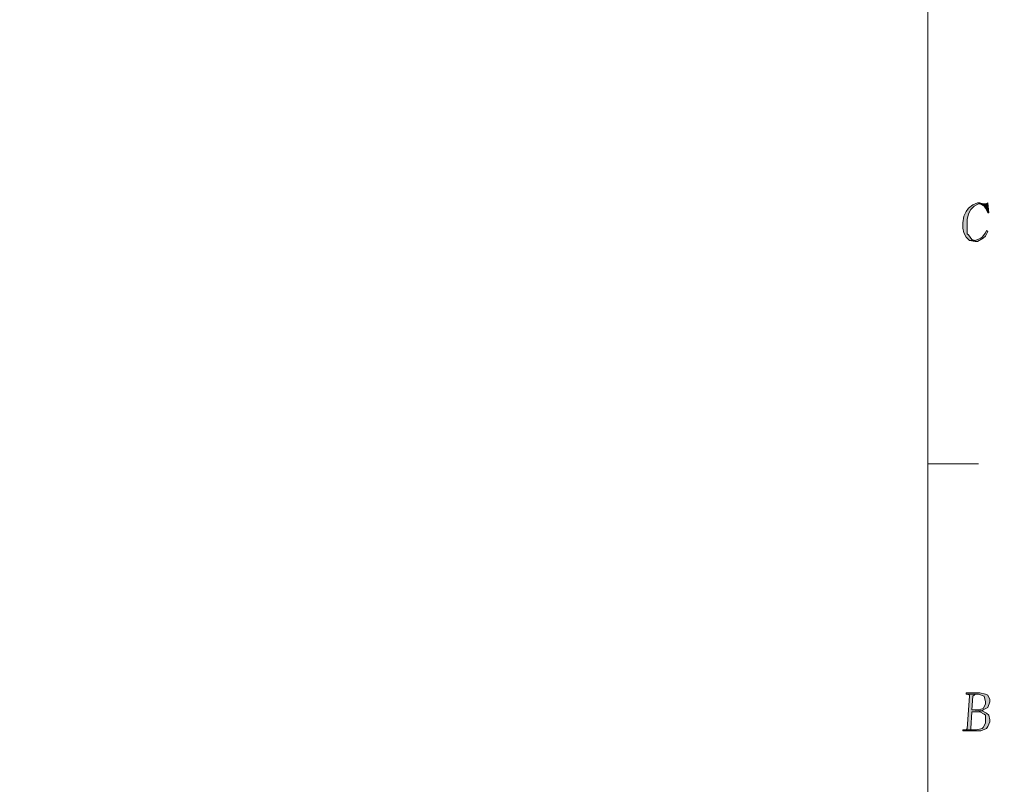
# Model space of a CAD drawing. Header units: centimetres. Extents: x -24.5 to 49.7, y -16.6 to 18.4.
# Tile 213 of 248: x 14 to 24.8, y -8.2 to 0.3. Entities that reach past the tile are written whole.
import ezdxf

# ---------------------------------------------------------------- set-up
doc = ezdxf.new("R2010")
doc.units = ezdxf.units.CM
doc.header["$MEASUREMENT"] = 0
doc.layers.add('layer 1', color=7, linetype='Continuous')

msp = doc.modelspace()

# ---------------------------------------------------------------- hatches: boundary and pattern name
at = {"layer": 'layer 1', "true_color": 0xff0000}
h = msp.add_hatch(color=1, dxfattribs=at)
edge = h.paths.add_edge_path()
edge.add_spline(control_points=[(24.56203, -1.73715), (24.56203, -1.73715), (24.537, -1.73715), (24.537, -1.73715), (24.537, -1.73715), (24.48694, -1.7617), (24.48694, -1.7617), (24.48694, -1.7617), (24.43688, -1.79853), (24.43688, -1.79853), (24.43688, -1.79853), (24.41185, -1.83536), (24.41185, -1.83536), (24.41185, -1.83536), (24.38682, -1.88447), (24.38682, -1.88447), (24.38682, -1.88447), (24.3743, -1.95814), (24.3743, -1.95814), (24.3743, -1.95814), (24.3743, -2.01952), (24.3743, -2.01952), (24.3743, -2.01952), (24.38682, -2.06863), (24.38682, -2.06863), (24.38682, -2.06863), (24.41185, -2.11774), (24.41185, -2.11774), (24.41185, -2.11774), (24.41185, -2.11774), (24.41185, -2.11774), (24.41185, -2.11774), (24.44939, -2.15457), (24.44939, -2.15457), (24.44939, -2.15457), (24.51197, -2.15457), (24.51197, -2.15457), (24.51197, -2.15457), (24.47442, -2.14229), (24.47442, -2.14229), (24.47442, -2.14229), (24.43688, -2.09318), (24.43688, -2.09318), (24.43688, -2.09318), (24.42436, -2.08091), (24.42436, -2.08091), (24.42436, -2.08091), (24.42436, -2.01952), (24.42436, -2.01952), (24.42436, -2.01952), (24.42436, -1.95814), (24.42436, -1.95814), (24.42436, -1.95814), (24.42436, -1.9213), (24.42436, -1.9213), (24.42436, -1.9213), (24.43688, -1.85992), (24.43688, -1.85992), (24.43688, -1.85992), (24.46191, -1.81081), (24.46191, -1.81081), (24.46191, -1.81081), (24.49945, -1.77398), (24.49945, -1.77398), (24.49945, -1.77398), (24.54951, -1.74942), (24.54951, -1.74942), (24.54951, -1.74942), (24.6246, -1.74942), (24.6246, -1.74942), (24.6246, -1.74942), (24.59957, -1.74942), (24.59957, -1.74942), (24.59957, -1.74942), (24.56203, -1.73715), (24.56203, -1.73715)], knot_values=[0, 0, 0, 0, 0.04, 0.04, 0.04, 0.08, 0.08, 0.08, 0.12, 0.12, 0.12, 0.16, 0.16, 0.16, 0.2, 0.2, 0.2, 0.24, 0.24, 0.24, 0.28, 0.28, 0.28, 0.32, 0.32, 0.32, 0.36, 0.36, 0.36, 0.4, 0.4, 0.4, 0.44, 0.44, 0.44, 0.48, 0.48, 0.48, 0.52, 0.52, 0.52, 0.56, 0.56, 0.56, 0.6, 0.6, 0.6, 0.64, 0.64, 0.64, 0.68, 0.68, 0.68, 0.72, 0.72, 0.72, 0.76, 0.76, 0.76, 0.8, 0.8, 0.8, 0.84, 0.84, 0.84, 0.88, 0.88, 0.88, 0.92, 0.92, 0.92, 0.96, 0.96, 0.96, 1, 1, 1, 1], degree=3, periodic=1)
h = msp.add_hatch(color=1, dxfattribs=at)
edge = h.paths.add_edge_path()
edge.add_spline(control_points=[(24.64963, -1.73715), (24.64963, -1.73715), (24.63712, -1.74942), (24.63712, -1.74942), (24.63712, -1.74942), (24.6246, -1.74942), (24.6246, -1.74942), (24.6246, -1.74942), (24.54951, -1.74942), (24.54951, -1.74942), (24.54951, -1.74942), (24.56203, -1.74942), (24.56203, -1.74942), (24.56203, -1.74942), (24.61209, -1.77398), (24.61209, -1.77398), (24.61209, -1.77398), (24.6246, -1.79853), (24.6246, -1.79853), (24.6246, -1.79853), (24.64963, -1.84764), (24.64963, -1.84764), (24.64963, -1.84764), (24.66215, -1.84764), (24.66215, -1.84764), (24.66215, -1.84764), (24.64963, -1.73715), (24.64963, -1.73715)], knot_values=[0, 0, 0, 0, 0.11111111, 0.11111111, 0.11111111, 0.22222222, 0.22222222, 0.22222222, 0.33333333, 0.33333333, 0.33333333, 0.44444444, 0.44444444, 0.44444444, 0.55555556, 0.55555556, 0.55555556, 0.66666667, 0.66666667, 0.66666667, 0.77777778, 0.77777778, 0.77777778, 0.88888889, 0.88888889, 0.88888889, 1, 1, 1, 1], degree=3, periodic=1)
h = msp.add_hatch(color=1, dxfattribs=at)
edge = h.paths.add_edge_path()
edge.add_spline(control_points=[(24.63712, -2.04408), (24.63712, -2.04408), (24.6246, -2.06863), (24.6246, -2.06863), (24.6246, -2.06863), (24.58706, -2.11774), (24.58706, -2.11774), (24.58706, -2.11774), (24.57454, -2.13002), (24.57454, -2.13002), (24.57454, -2.13002), (24.51197, -2.15457), (24.51197, -2.15457), (24.51197, -2.15457), (24.44939, -2.15457), (24.44939, -2.15457), (24.44939, -2.15457), (24.51197, -2.16685), (24.51197, -2.16685), (24.51197, -2.16685), (24.537, -2.16685), (24.537, -2.16685), (24.537, -2.16685), (24.59957, -2.13002), (24.59957, -2.13002), (24.59957, -2.13002), (24.6246, -2.10546), (24.6246, -2.10546), (24.6246, -2.10546), (24.64963, -2.05635), (24.64963, -2.05635), (24.64963, -2.05635), (24.63712, -2.04408), (24.63712, -2.04408)], knot_values=[0, 0, 0, 0, 0.09090909, 0.09090909, 0.09090909, 0.18181818, 0.18181818, 0.18181818, 0.27272727, 0.27272727, 0.27272727, 0.36363636, 0.36363636, 0.36363636, 0.45454545, 0.45454545, 0.45454545, 0.54545455, 0.54545455, 0.54545455, 0.63636364, 0.63636364, 0.63636364, 0.72727273, 0.72727273, 0.72727273, 0.81818182, 0.81818182, 0.81818182, 0.90909091, 0.90909091, 0.90909091, 1, 1, 1, 1], degree=3, periodic=1)
h = msp.add_hatch(color=1, dxfattribs=at)
edge = h.paths.add_edge_path()
edge.add_spline(control_points=[(24.42436, -7.16335), (24.42436, -7.16335), (24.44939, -7.17563), (24.44939, -7.17563), (24.44939, -7.17563), (24.44939, -7.18791), (24.44939, -7.18791), (24.44939, -7.18791), (24.42436, -7.54394), (24.42436, -7.54394), (24.42436, -7.54394), (24.41185, -7.55622), (24.41185, -7.55622), (24.41185, -7.55622), (24.39933, -7.55622), (24.39933, -7.55622), (24.39933, -7.55622), (24.48694, -7.55622), (24.48694, -7.55622), (24.48694, -7.55622), (24.46191, -7.55622), (24.46191, -7.55622), (24.46191, -7.55622), (24.46191, -7.54394), (24.46191, -7.54394), (24.46191, -7.54394), (24.47442, -7.35979), (24.47442, -7.35979), (24.47442, -7.35979), (24.537, -7.35979), (24.537, -7.35979), (24.537, -7.35979), (24.58706, -7.34751), (24.58706, -7.34751), (24.58706, -7.34751), (24.47442, -7.33523), (24.47442, -7.33523), (24.47442, -7.33523), (24.48694, -7.18791), (24.48694, -7.18791), (24.48694, -7.18791), (24.49945, -7.17563), (24.49945, -7.17563), (24.49945, -7.17563), (24.51197, -7.16335), (24.51197, -7.16335), (24.51197, -7.16335), (24.54951, -7.16335), (24.54951, -7.16335), (24.54951, -7.16335), (24.42436, -7.16335), (24.42436, -7.16335)], knot_values=[0, 0, 0, 0, 0.05882353, 0.05882353, 0.05882353, 0.11764706, 0.11764706, 0.11764706, 0.17647059, 0.17647059, 0.17647059, 0.23529412, 0.23529412, 0.23529412, 0.29411765, 0.29411765, 0.29411765, 0.35294118, 0.35294118, 0.35294118, 0.41176471, 0.41176471, 0.41176471, 0.47058824, 0.47058824, 0.47058824, 0.52941176, 0.52941176, 0.52941176, 0.58823529, 0.58823529, 0.58823529, 0.64705882, 0.64705882, 0.64705882, 0.70588235, 0.70588235, 0.70588235, 0.76470588, 0.76470588, 0.76470588, 0.82352941, 0.82352941, 0.82352941, 0.88235294, 0.88235294, 0.88235294, 0.94117647, 0.94117647, 0.94117647, 1, 1, 1, 1], degree=3, periodic=1)
h = msp.add_hatch(color=1, dxfattribs=at)
edge = h.paths.add_edge_path()
edge.add_spline(control_points=[(24.56203, -7.15108), (24.56203, -7.15108), (24.41185, -7.15108), (24.41185, -7.15108), (24.41185, -7.15108), (24.41185, -7.16335), (24.41185, -7.16335), (24.41185, -7.16335), (24.42436, -7.16335), (24.42436, -7.16335), (24.42436, -7.16335), (24.54951, -7.16335), (24.54951, -7.16335), (24.54951, -7.16335), (24.54951, -7.16335), (24.54951, -7.16335), (24.54951, -7.16335), (24.61209, -7.18791), (24.61209, -7.18791), (24.61209, -7.18791), (24.61209, -7.18791), (24.61209, -7.18791), (24.61209, -7.18791), (24.6246, -7.24929), (24.6246, -7.24929), (24.6246, -7.24929), (24.6246, -7.27385), (24.6246, -7.27385), (24.6246, -7.27385), (24.59957, -7.32296), (24.59957, -7.32296), (24.59957, -7.32296), (24.54951, -7.33523), (24.54951, -7.33523), (24.54951, -7.33523), (24.47442, -7.33523), (24.47442, -7.33523), (24.47442, -7.33523), (24.58706, -7.34751), (24.58706, -7.34751), (24.58706, -7.34751), (24.59957, -7.33523), (24.59957, -7.33523), (24.59957, -7.33523), (24.64963, -7.31068), (24.64963, -7.31068), (24.64963, -7.31068), (24.67466, -7.24929), (24.67466, -7.24929), (24.67466, -7.24929), (24.67466, -7.22474), (24.67466, -7.22474), (24.67466, -7.22474), (24.64963, -7.17563), (24.64963, -7.17563), (24.64963, -7.17563), (24.6246, -7.16335), (24.6246, -7.16335), (24.6246, -7.16335), (24.56203, -7.15108), (24.56203, -7.15108)], knot_values=[0, 0, 0, 0, 0.05, 0.05, 0.05, 0.1, 0.1, 0.1, 0.15, 0.15, 0.15, 0.2, 0.2, 0.2, 0.25, 0.25, 0.25, 0.3, 0.3, 0.3, 0.35, 0.35, 0.35, 0.4, 0.4, 0.4, 0.45, 0.45, 0.45, 0.5, 0.5, 0.5, 0.55, 0.55, 0.55, 0.6, 0.6, 0.6, 0.65, 0.65, 0.65, 0.7, 0.7, 0.7, 0.75, 0.75, 0.75, 0.8, 0.8, 0.8, 0.85, 0.85, 0.85, 0.9, 0.9, 0.9, 0.95, 0.95, 0.95, 1, 1, 1, 1], degree=3, periodic=1)
h = msp.add_hatch(color=1, dxfattribs=at)
edge = h.paths.add_edge_path()
edge.add_spline(control_points=[(24.58706, -7.34751), (24.58706, -7.34751), (24.537, -7.35979), (24.537, -7.35979), (24.537, -7.35979), (24.56203, -7.35979), (24.56203, -7.35979), (24.56203, -7.35979), (24.61209, -7.38434), (24.61209, -7.38434), (24.61209, -7.38434), (24.6246, -7.39662), (24.6246, -7.39662), (24.6246, -7.39662), (24.6246, -7.458), (24.6246, -7.458), (24.6246, -7.458), (24.6246, -7.48256), (24.6246, -7.48256), (24.6246, -7.48256), (24.59957, -7.53167), (24.59957, -7.53167), (24.59957, -7.53167), (24.58706, -7.54394), (24.58706, -7.54394), (24.58706, -7.54394), (24.52448, -7.55622), (24.52448, -7.55622), (24.52448, -7.55622), (24.48694, -7.55622), (24.48694, -7.55622), (24.48694, -7.55622), (24.39933, -7.55622), (24.39933, -7.55622), (24.39933, -7.55622), (24.3743, -7.55622), (24.3743, -7.55622), (24.3743, -7.55622), (24.3743, -7.5685), (24.3743, -7.5685), (24.3743, -7.5685), (24.537, -7.5685), (24.537, -7.5685), (24.537, -7.5685), (24.57454, -7.5685), (24.57454, -7.5685), (24.57454, -7.5685), (24.63712, -7.54394), (24.63712, -7.54394), (24.63712, -7.54394), (24.64963, -7.51939), (24.64963, -7.51939), (24.64963, -7.51939), (24.67466, -7.47028), (24.67466, -7.47028), (24.67466, -7.47028), (24.67466, -7.44573), (24.67466, -7.44573), (24.67466, -7.44573), (24.66215, -7.39662), (24.66215, -7.39662), (24.66215, -7.39662), (24.63712, -7.37206), (24.63712, -7.37206), (24.63712, -7.37206), (24.58706, -7.34751), (24.58706, -7.34751)], knot_values=[0, 0, 0, 0, 0.04545455, 0.04545455, 0.04545455, 0.09090909, 0.09090909, 0.09090909, 0.13636364, 0.13636364, 0.13636364, 0.18181818, 0.18181818, 0.18181818, 0.22727273, 0.22727273, 0.22727273, 0.27272727, 0.27272727, 0.27272727, 0.31818182, 0.31818182, 0.31818182, 0.36363636, 0.36363636, 0.36363636, 0.40909091, 0.40909091, 0.40909091, 0.45454545, 0.45454545, 0.45454545, 0.5, 0.5, 0.5, 0.54545455, 0.54545455, 0.54545455, 0.59090909, 0.59090909, 0.59090909, 0.63636364, 0.63636364, 0.63636364, 0.68181818, 0.68181818, 0.68181818, 0.72727273, 0.72727273, 0.72727273, 0.77272727, 0.77272727, 0.77272727, 0.81818182, 0.81818182, 0.81818182, 0.86363636, 0.86363636, 0.86363636, 0.90909091, 0.90909091, 0.90909091, 0.95454545, 0.95454545, 0.95454545, 1, 1, 1, 1], degree=3, periodic=1)

# ---------------------------------------------------------------- linework, layer by layer
at = {"layer": 'layer 1', "color": 1, "lineweight": 0}
msp.add_open_spline([(24.98821, 18.39808), (24.98821, 18.39808), (24.98821, -16.60193), (24.98821, -16.60193), (24.98821, -16.60193), (-24.51772, -16.60193), (-24.51772, -16.60193), (-24.51772, -16.60193), (-24.51772, 18.39808), (-24.51772, 18.39808), (-24.51772, 18.39808), (24.98821, 18.39808), (24.98821, 18.39808)], degree=3, knots=[0, 0, 0, 0, 0.25, 0.25, 0.25, 0.5, 0.5, 0.5, 0.75, 0.75, 0.75, 1, 1, 1, 1], dxfattribs=at)
at = {"layer": 'layer 1', "color": 5, "lineweight": 0}
msp.add_open_spline([(-23.26688, 17.18067), (-23.26688, 17.18067), (-23.26688, -15.60944), (-23.26688, -15.60944), (-23.26688, -15.60944), (23.98644, -15.60944), (23.98644, -15.60944)], degree=3, knots=[0, 0, 0, 0, 0.5, 0.5, 0.5, 1, 1, 1, 1], dxfattribs=at)
msp.add_open_spline([(23.98644, 17.18066), (23.98644, 17.18066), (23.98644, -15.60944), (23.98644, -15.60944)], degree=3, dxfattribs=at)
at = {"layer": 'layer 1', "lineweight": 0}
for points, knots in [([(24.56203, -1.73715), (24.56203, -1.73715), (24.537, -1.73715), (24.537, -1.73715), (24.537, -1.73715), (24.48694, -1.7617), (24.48694, -1.7617), (24.48694, -1.7617), (24.43688, -1.79853), (24.43688, -1.79853), (24.43688, -1.79853), (24.41185, -1.83536), (24.41185, -1.83536), (24.41185, -1.83536), (24.38682, -1.88447), (24.38682, -1.88447), (24.38682, -1.88447), (24.3743, -1.95814), (24.3743, -1.95814), (24.3743, -1.95814), (24.3743, -2.01952), (24.3743, -2.01952), (24.3743, -2.01952), (24.38682, -2.06863), (24.38682, -2.06863), (24.38682, -2.06863), (24.41185, -2.11774), (24.41185, -2.11774), (24.41185, -2.11774), (24.41185, -2.11774), (24.41185, -2.11774), (24.41185, -2.11774), (24.44939, -2.15457), (24.44939, -2.15457), (24.44939, -2.15457), (24.51197, -2.15457), (24.51197, -2.15457), (24.51197, -2.15457), (24.47442, -2.14229), (24.47442, -2.14229), (24.47442, -2.14229), (24.43688, -2.09318), (24.43688, -2.09318), (24.43688, -2.09318), (24.42436, -2.08091), (24.42436, -2.08091), (24.42436, -2.08091), (24.42436, -2.01952), (24.42436, -2.01952), (24.42436, -2.01952), (24.42436, -1.95814), (24.42436, -1.95814), (24.42436, -1.95814), (24.42436, -1.9213), (24.42436, -1.9213), (24.42436, -1.9213), (24.43688, -1.85992), (24.43688, -1.85992), (24.43688, -1.85992), (24.46191, -1.81081), (24.46191, -1.81081), (24.46191, -1.81081), (24.49945, -1.77398), (24.49945, -1.77398), (24.49945, -1.77398), (24.54951, -1.74942), (24.54951, -1.74942), (24.54951, -1.74942), (24.6246, -1.74942), (24.6246, -1.74942), (24.6246, -1.74942), (24.59957, -1.74942), (24.59957, -1.74942), (24.59957, -1.74942), (24.56203, -1.73715), (24.56203, -1.73715)], [0, 0, 0, 0, 0.04, 0.04, 0.04, 0.08, 0.08, 0.08, 0.12, 0.12, 0.12, 0.16, 0.16, 0.16, 0.2, 0.2, 0.2, 0.24, 0.24, 0.24, 0.28, 0.28, 0.28, 0.32, 0.32, 0.32, 0.36, 0.36, 0.36, 0.4, 0.4, 0.4, 0.44, 0.44, 0.44, 0.48, 0.48, 0.48, 0.52, 0.52, 0.52, 0.56, 0.56, 0.56, 0.6, 0.6, 0.6, 0.64, 0.64, 0.64, 0.68, 0.68, 0.68, 0.72, 0.72, 0.72, 0.76, 0.76, 0.76, 0.8, 0.8, 0.8, 0.84, 0.84, 0.84, 0.88, 0.88, 0.88, 0.92, 0.92, 0.92, 0.96, 0.96, 0.96, 1, 1, 1, 1]), ([(24.64963, -1.73715), (24.64963, -1.73715), (24.63712, -1.74942), (24.63712, -1.74942), (24.63712, -1.74942), (24.6246, -1.74942), (24.6246, -1.74942), (24.6246, -1.74942), (24.54951, -1.74942), (24.54951, -1.74942), (24.54951, -1.74942), (24.56203, -1.74942), (24.56203, -1.74942), (24.56203, -1.74942), (24.61209, -1.77398), (24.61209, -1.77398), (24.61209, -1.77398), (24.6246, -1.79853), (24.6246, -1.79853), (24.6246, -1.79853), (24.64963, -1.84764), (24.64963, -1.84764), (24.64963, -1.84764), (24.66215, -1.84764), (24.66215, -1.84764), (24.66215, -1.84764), (24.64963, -1.73715), (24.64963, -1.73715)], [0, 0, 0, 0, 0.11111111, 0.11111111, 0.11111111, 0.22222222, 0.22222222, 0.22222222, 0.33333333, 0.33333333, 0.33333333, 0.44444444, 0.44444444, 0.44444444, 0.55555556, 0.55555556, 0.55555556, 0.66666667, 0.66666667, 0.66666667, 0.77777778, 0.77777778, 0.77777778, 0.88888889, 0.88888889, 0.88888889, 1, 1, 1, 1]), ([(24.63712, -2.04408), (24.63712, -2.04408), (24.6246, -2.06863), (24.6246, -2.06863), (24.6246, -2.06863), (24.58706, -2.11774), (24.58706, -2.11774), (24.58706, -2.11774), (24.57454, -2.13002), (24.57454, -2.13002), (24.57454, -2.13002), (24.51197, -2.15457), (24.51197, -2.15457), (24.51197, -2.15457), (24.44939, -2.15457), (24.44939, -2.15457), (24.44939, -2.15457), (24.51197, -2.16685), (24.51197, -2.16685), (24.51197, -2.16685), (24.537, -2.16685), (24.537, -2.16685), (24.537, -2.16685), (24.59957, -2.13002), (24.59957, -2.13002), (24.59957, -2.13002), (24.6246, -2.10546), (24.6246, -2.10546), (24.6246, -2.10546), (24.64963, -2.05635), (24.64963, -2.05635), (24.64963, -2.05635), (24.63712, -2.04408), (24.63712, -2.04408)], [0, 0, 0, 0, 0.09090909, 0.09090909, 0.09090909, 0.18181818, 0.18181818, 0.18181818, 0.27272727, 0.27272727, 0.27272727, 0.36363636, 0.36363636, 0.36363636, 0.45454545, 0.45454545, 0.45454545, 0.54545455, 0.54545455, 0.54545455, 0.63636364, 0.63636364, 0.63636364, 0.72727273, 0.72727273, 0.72727273, 0.81818182, 0.81818182, 0.81818182, 0.90909091, 0.90909091, 0.90909091, 1, 1, 1, 1]), ([(24.42436, -7.16335), (24.42436, -7.16335), (24.44939, -7.17563), (24.44939, -7.17563), (24.44939, -7.17563), (24.44939, -7.18791), (24.44939, -7.18791), (24.44939, -7.18791), (24.42436, -7.54394), (24.42436, -7.54394), (24.42436, -7.54394), (24.41185, -7.55622), (24.41185, -7.55622), (24.41185, -7.55622), (24.39933, -7.55622), (24.39933, -7.55622), (24.39933, -7.55622), (24.48694, -7.55622), (24.48694, -7.55622), (24.48694, -7.55622), (24.46191, -7.55622), (24.46191, -7.55622), (24.46191, -7.55622), (24.46191, -7.54394), (24.46191, -7.54394), (24.46191, -7.54394), (24.47442, -7.35979), (24.47442, -7.35979), (24.47442, -7.35979), (24.537, -7.35979), (24.537, -7.35979), (24.537, -7.35979), (24.58706, -7.34751), (24.58706, -7.34751), (24.58706, -7.34751), (24.47442, -7.33523), (24.47442, -7.33523), (24.47442, -7.33523), (24.48694, -7.18791), (24.48694, -7.18791), (24.48694, -7.18791), (24.49945, -7.17563), (24.49945, -7.17563), (24.49945, -7.17563), (24.51197, -7.16335), (24.51197, -7.16335), (24.51197, -7.16335), (24.54951, -7.16335), (24.54951, -7.16335), (24.54951, -7.16335), (24.42436, -7.16335), (24.42436, -7.16335)], [0, 0, 0, 0, 0.05882353, 0.05882353, 0.05882353, 0.11764706, 0.11764706, 0.11764706, 0.17647059, 0.17647059, 0.17647059, 0.23529412, 0.23529412, 0.23529412, 0.29411765, 0.29411765, 0.29411765, 0.35294118, 0.35294118, 0.35294118, 0.41176471, 0.41176471, 0.41176471, 0.47058824, 0.47058824, 0.47058824, 0.52941176, 0.52941176, 0.52941176, 0.58823529, 0.58823529, 0.58823529, 0.64705882, 0.64705882, 0.64705882, 0.70588235, 0.70588235, 0.70588235, 0.76470588, 0.76470588, 0.76470588, 0.82352941, 0.82352941, 0.82352941, 0.88235294, 0.88235294, 0.88235294, 0.94117647, 0.94117647, 0.94117647, 1, 1, 1, 1]), ([(24.56203, -7.15108), (24.56203, -7.15108), (24.41185, -7.15108), (24.41185, -7.15108), (24.41185, -7.15108), (24.41185, -7.16335), (24.41185, -7.16335), (24.41185, -7.16335), (24.42436, -7.16335), (24.42436, -7.16335), (24.42436, -7.16335), (24.54951, -7.16335), (24.54951, -7.16335), (24.54951, -7.16335), (24.54951, -7.16335), (24.54951, -7.16335), (24.54951, -7.16335), (24.61209, -7.18791), (24.61209, -7.18791), (24.61209, -7.18791), (24.61209, -7.18791), (24.61209, -7.18791), (24.61209, -7.18791), (24.6246, -7.24929), (24.6246, -7.24929), (24.6246, -7.24929), (24.6246, -7.27385), (24.6246, -7.27385), (24.6246, -7.27385), (24.59957, -7.32296), (24.59957, -7.32296), (24.59957, -7.32296), (24.54951, -7.33523), (24.54951, -7.33523), (24.54951, -7.33523), (24.47442, -7.33523), (24.47442, -7.33523), (24.47442, -7.33523), (24.58706, -7.34751), (24.58706, -7.34751), (24.58706, -7.34751), (24.59957, -7.33523), (24.59957, -7.33523), (24.59957, -7.33523), (24.64963, -7.31068), (24.64963, -7.31068), (24.64963, -7.31068), (24.67466, -7.24929), (24.67466, -7.24929), (24.67466, -7.24929), (24.67466, -7.22474), (24.67466, -7.22474), (24.67466, -7.22474), (24.64963, -7.17563), (24.64963, -7.17563), (24.64963, -7.17563), (24.6246, -7.16335), (24.6246, -7.16335), (24.6246, -7.16335), (24.56203, -7.15108), (24.56203, -7.15108)], [0, 0, 0, 0, 0.05, 0.05, 0.05, 0.1, 0.1, 0.1, 0.15, 0.15, 0.15, 0.2, 0.2, 0.2, 0.25, 0.25, 0.25, 0.3, 0.3, 0.3, 0.35, 0.35, 0.35, 0.4, 0.4, 0.4, 0.45, 0.45, 0.45, 0.5, 0.5, 0.5, 0.55, 0.55, 0.55, 0.6, 0.6, 0.6, 0.65, 0.65, 0.65, 0.7, 0.7, 0.7, 0.75, 0.75, 0.75, 0.8, 0.8, 0.8, 0.85, 0.85, 0.85, 0.9, 0.9, 0.9, 0.95, 0.95, 0.95, 1, 1, 1, 1]), ([(24.58706, -7.34751), (24.58706, -7.34751), (24.537, -7.35979), (24.537, -7.35979), (24.537, -7.35979), (24.56203, -7.35979), (24.56203, -7.35979), (24.56203, -7.35979), (24.61209, -7.38434), (24.61209, -7.38434), (24.61209, -7.38434), (24.6246, -7.39662), (24.6246, -7.39662), (24.6246, -7.39662), (24.6246, -7.458), (24.6246, -7.458), (24.6246, -7.458), (24.6246, -7.48256), (24.6246, -7.48256), (24.6246, -7.48256), (24.59957, -7.53167), (24.59957, -7.53167), (24.59957, -7.53167), (24.58706, -7.54394), (24.58706, -7.54394), (24.58706, -7.54394), (24.52448, -7.55622), (24.52448, -7.55622), (24.52448, -7.55622), (24.48694, -7.55622), (24.48694, -7.55622), (24.48694, -7.55622), (24.39933, -7.55622), (24.39933, -7.55622), (24.39933, -7.55622), (24.3743, -7.55622), (24.3743, -7.55622), (24.3743, -7.55622), (24.3743, -7.5685), (24.3743, -7.5685), (24.3743, -7.5685), (24.537, -7.5685), (24.537, -7.5685), (24.537, -7.5685), (24.57454, -7.5685), (24.57454, -7.5685), (24.57454, -7.5685), (24.63712, -7.54394), (24.63712, -7.54394), (24.63712, -7.54394), (24.64963, -7.51939), (24.64963, -7.51939), (24.64963, -7.51939), (24.67466, -7.47028), (24.67466, -7.47028), (24.67466, -7.47028), (24.67466, -7.44573), (24.67466, -7.44573), (24.67466, -7.44573), (24.66215, -7.39662), (24.66215, -7.39662), (24.66215, -7.39662), (24.63712, -7.37206), (24.63712, -7.37206), (24.63712, -7.37206), (24.58706, -7.34751), (24.58706, -7.34751)], [0, 0, 0, 0, 0.04545455, 0.04545455, 0.04545455, 0.09090909, 0.09090909, 0.09090909, 0.13636364, 0.13636364, 0.13636364, 0.18181818, 0.18181818, 0.18181818, 0.22727273, 0.22727273, 0.22727273, 0.27272727, 0.27272727, 0.27272727, 0.31818182, 0.31818182, 0.31818182, 0.36363636, 0.36363636, 0.36363636, 0.40909091, 0.40909091, 0.40909091, 0.45454545, 0.45454545, 0.45454545, 0.5, 0.5, 0.5, 0.54545455, 0.54545455, 0.54545455, 0.59090909, 0.59090909, 0.59090909, 0.63636364, 0.63636364, 0.63636364, 0.68181818, 0.68181818, 0.68181818, 0.72727273, 0.72727273, 0.72727273, 0.77272727, 0.77272727, 0.77272727, 0.81818182, 0.81818182, 0.81818182, 0.86363636, 0.86363636, 0.86363636, 0.90909091, 0.90909091, 0.90909091, 0.95454545, 0.95454545, 0.95454545, 1, 1, 1, 1])]:
    msp.add_open_spline(points, degree=3, knots=knots, dxfattribs=at)
at = {"layer": 'layer 1', "color": 1, "lineweight": 0}
msp.add_open_spline([(24.54951, -4.62218), (24.54951, -4.62218), (23.98644, -4.62218), (23.98644, -4.62218)], degree=3, dxfattribs=at)

doc.saveas('drawing.dxf')
